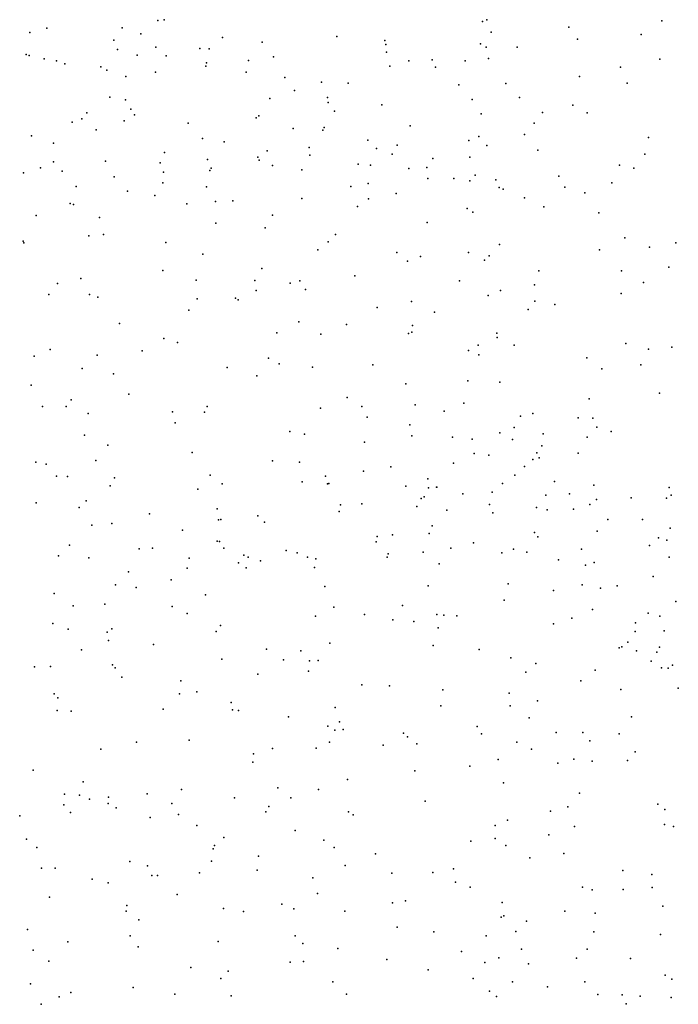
# Model space of a CAD drawing. Header units: metres. Extents: x -25 to 25, y -27.7 to 27.8.
# Tile 36 of 209: x -4.7 to -3.3, y -18.2 to -16.1. Entities that reach past the tile are written whole.
import ezdxf

# ---------------------------------------------------------------- set-up
doc = ezdxf.new("R2010")
doc.units = ezdxf.units.M

msp = doc.modelspace()

# ---------------------------------------------------------------- linework, layer by layer
for p in [(-4.4478, -16.0848, 13.3082), (-4.4339, -16.0831, 4.2613), (-3.7513, -16.087, -13.7262), (-3.742, -16.0832, 4.4169), (-3.3666, -16.0855, -9.6423), (-4.7223, -16.1108, 4.0479), (-4.6861, -16.1016, 13.4164), (-4.5243, -16.1009, -4.7405), (-4.4839, -16.1135, 9.3433), (-3.7324, -16.1097, 12.3791), (-3.5657, -16.0992, 4.3403), (-4.5422, -16.1268, -8.3876), (-4.3092, -16.1216, -8.5058), (-4.2237, -16.1314, 4.3196), (-4.0633, -16.1193, 2.7074), (-3.961, -16.1279, 11.8021), (-3.7556, -16.1346, 2.478), (-3.5474, -16.1252, 0.5102), (-3.411, -16.1152, 4.2271), (-4.5342, -16.1468, 2.765), (-4.4522, -16.1419, 8.3208), (-4.3577, -16.1447, 0.5404), (-4.3375, -16.1456, -4.6933), (-3.9585, -16.1361, -8.7509), (-3.9571, -16.1531, -4.537), (-3.7435, -16.1418, 12.1484), (-3.6771, -16.1419, -9.1122), (-4.7304, -16.1578, 2.8134), (-4.7235, -16.1596, -8.3685), (-4.6915, -16.1673, 0.633), (-4.6652, -16.1715, -14.1425), (-4.4918, -16.1595, 8.9266), (-4.43, -16.1605, 11.6937), (-4.3436, -16.1757, 2.7952), (-4.2533, -16.1705, 8.0316), (-4.1995, -16.1627, 19.7076), (-3.9095, -16.1717, 12.8457), (-3.8594, -16.1694, 19.4774), (-3.7883, -16.171, -4.5171), (-3.7382, -16.1666, 7.4539), (-3.3704, -16.168, 19.4096), (-4.6473, -16.178, 19.955), (-4.5699, -16.184, 4.02), (-4.5574, -16.1917, 8.5468), (-4.4528, -16.1954, -8.5055), (-4.3448, -16.183, -13.9843), (-4.2585, -16.196, 11.718), (-3.9497, -16.1825, 7.7282), (-3.8523, -16.1846, 0.5767), (-3.4552, -16.1848, -4.4856), (-4.5161, -16.2048, 0.6013), (-4.1753, -16.2069, 0.589), (-4.0962, -16.2171, -8.7527), (-4.0393, -16.2192, -13.7604), (-3.7008, -16.2197, -13.6245), (-3.5427, -16.2052, 2.3803), (-3.4407, -16.2196, 7.2442), (-4.1542, -16.2349, 4.1498), (-3.8022, -16.2229, -9.0347), (-4.5508, -16.2492, 9.1288), (-4.5169, -16.2548, 8.1888), (-4.2073, -16.2521, -13.823), (-4.0835, -16.25, 2.8758), (-4.0826, -16.2609, -4.5865), (-3.7735, -16.2545, 4.1316), (-3.6719, -16.2497, -9.3351), (-4.6, -16.2829, 9.3453), (-4.5053, -16.2753, 13.4186), (-4.0686, -16.2795, 11.7741), (-3.9669, -16.2654, 12.9578), (-3.6226, -16.2822, -4.4569), (-3.5573, -16.2666, -13.5175), (-3.5266, -16.283, 19.2137), (-4.6316, -16.3026, 3.7317), (-4.6105, -16.2959, -13.9979), (-4.5196, -16.3003, -8.5992), (-4.498, -16.2872, 2.9281), (-4.2368, -16.2936, 13.2717), (-4.2311, -16.2893, -4.6866), (-3.7542, -16.2852, 12.5199), (-4.5802, -16.3196, -4.8645), (-4.3824, -16.3048, 19.8644), (-4.157, -16.3162, 7.8635), (-4.0934, -16.3203, 13.1436), (-4.0907, -16.314, 3.9973), (-3.9061, -16.311, 11.8759), (-3.6403, -16.3051, 7.4387), (-4.7184, -16.3323, 13.5691), (-4.3518, -16.3376, 3.8194), (-4.3054, -16.345, 3.0426), (-3.9975, -16.3414, 3.0072), (-3.7803, -16.3422, 12.0857), (-3.7589, -16.3338, 19.2561), (-3.6611, -16.3296, -9.4956), (-3.3952, -16.3358, 2.4729), (-4.6712, -16.3483, -8.6227), (-4.4332, -16.3679, 3.6914), (-4.2133, -16.3643, 11.7591), (-4.1232, -16.3569, -8.9535), (-3.9787, -16.3592, -13.6453), (-3.9342, -16.3519, -9.1172), (-3.7416, -16.353, 12.2917), (-3.6325, -16.3631, 3.8246), (-4.6717, -16.3877, 8.2566), (-4.5597, -16.3864, 3.5509), (-4.3411, -16.3828, 7.9024), (-4.2329, -16.3782, 3.7284), (-4.2306, -16.3847, 19.7634), (-4.1215, -16.3737, 0.6439), (-3.9451, -16.3714, 3.8379), (-3.8578, -16.3809, 12.8078), (-3.7782, -16.3781, -4.4432), (-3.4026, -16.3717, 3.8081), (-4.6995, -16.4011, 9.0385), (-4.6532, -16.4078, -13.8719), (-4.4427, -16.3902, -8.8462), (-4.4357, -16.4102, 3.231), (-4.3359, -16.4068, 3.5241), (-4.3336, -16.4015, -4.779), (-4.2019, -16.3959, 3.2756), (-4.1385, -16.4048, 3.4921), (-4.0181, -16.393, -4.5356), (-3.9914, -16.3948, 3.2296), (-3.9095, -16.4025, 0.6352), (-3.8707, -16.3999, 3.661), (-3.4569, -16.3952, -4.3901), (-3.4266, -16.4014, 19.0933), (-4.7356, -16.4116, 8.8569), (-4.5413, -16.4201, 13.5417), (-3.8686, -16.4236, 19.3675), (-3.8124, -16.4238, 3.3167), (-3.7786, -16.4287, 3.1374), (-3.7666, -16.4163, 3.5384), (-3.7227, -16.4264, 7.5544), (-3.5871, -16.4186, 2.6916), (-4.623, -16.4412, -8.9277), (-4.5129, -16.451, 0.7011), (-4.4372, -16.4333, -13.744), (-4.3431, -16.4414, 13.4412), (-4.0333, -16.4408, 19.5759), (-3.9965, -16.4347, -9.2757), (-3.7151, -16.4432, 2.9812), (-3.7065, -16.4465, -9.5929), (-3.5743, -16.4423, -13.4637), (-3.4735, -16.4328, 3.6105), (-4.4539, -16.4599, -9.0693), (-4.3242, -16.4728, -9.16), (-4.2867, -16.4716, -13.6518), (-4.1384, -16.4663, 13.2938), (-3.9958, -16.4674, 13.0966), (-3.9367, -16.456, -9.4183), (-3.6612, -16.4652, 19.0896), (-3.5316, -16.4544, 7.3845), (-4.6359, -16.4775, 8.0763), (-4.6283, -16.4793, 19.95), (-4.3857, -16.4782, 19.8795), (-4.019, -16.4835, 11.7957), (-3.7842, -16.4883, 19.1999), (-3.6193, -16.4844, 3.1074), (-4.7086, -16.5034, 9.4427), (-4.5727, -16.5073, -13.7123), (-4.2016, -16.5021, -4.6888), (-3.7716, -16.4959, 12.1196), (-3.5014, -16.4975, 2.8249), (-4.3235, -16.5193, 7.8073), (-4.2175, -16.5296, -9.3248), (-3.8699, -16.5179, 11.9284), (-4.7366, -16.5579, -13.6792), (-4.5955, -16.5469, 13.658), (-4.5642, -16.544, -9.1769), (-4.0667, -16.5436, -9.4736), (-3.4458, -16.5509, 3.0466), (-4.735, -16.5617, 11.6911), (-4.4304, -16.5609, -4.837), (-4.1042, -16.577, 0.7027), (-4.0826, -16.5597, -4.5678), (-3.7145, -16.5651, -13.4674), (-3.5, -16.5767, -9.8709), (-3.3931, -16.5708, 0.5959), (-3.3365, -16.5618, 3.248), (-4.3508, -16.5858, 0.7382), (-3.9346, -16.5824, 7.6615), (-3.884, -16.5907, 12.9744), (-3.7812, -16.5824, 12.7468), (-3.7471, -16.5988, -9.7273), (-3.7368, -16.5894, 12.4182), (-4.4372, -16.6214, -13.5552), (-4.2246, -16.6167, 19.7357), (-3.9117, -16.601, 0.673), (-3.351, -16.6136, -4.2747), (-4.613, -16.6379, 0.7624), (-4.3652, -16.6418, 11.7874), (-4.0248, -16.6325, 13.2769), (-3.6305, -16.6218, 7.5278), (-3.4531, -16.6218, 7.4084), (-4.6627, -16.6488, 7.9962), (-4.2397, -16.6426, 7.712), (-4.1635, -16.6485, 11.7906), (-4.1431, -16.6434, -9.615), (-4.131, -16.6617, 13.4645), (-3.8007, -16.6432, -4.3746), (-3.6395, -16.6518, -4.3231), (-3.4054, -16.6469, -10.0446), (-4.6815, -16.6727, -13.4111), (-4.5945, -16.6728, -9.3473), (-4.5761, -16.6784, 13.76), (-4.3634, -16.682, 19.8212), (-4.2813, -16.6806, -13.5021), (-4.2751, -16.684, 13.6127), (-4.2367, -16.6643, -4.6929), (-3.7391, -16.6745, 12.2024), (-3.7126, -16.6642, 18.9983), (-3.4537, -16.6706, -13.2113), (-3.9773, -16.7006, -4.4396), (-3.9038, -16.6878, 11.8712), (-3.6532, -16.705, -13.3553), (-3.6386, -16.6869, -9.8851), (-3.596, -16.6939, 0.6574), (-4.3813, -16.7065, -9.5416), (-3.8541, -16.7107, -9.8045), (-4.5298, -16.7347, 19.8679), (-4.1454, -16.7313, 19.6168), (-4.0432, -16.7372, 7.6157), (-3.9015, -16.7388, 19.2501), (-4.4347, -16.7673, 13.7916), (-4.1927, -16.755, 0.7695), (-4.0977, -16.7576, -9.7793), (-3.9097, -16.7563, 0.7201), (-3.9028, -16.7531, 13.1321), (-3.7203, -16.7554, 12.3843), (-3.7198, -16.7646, 12.6548), (-4.4057, -16.7756, -13.4392), (-3.7602, -16.7813, 12.8561), (-3.6832, -16.7811, 7.5375), (-3.4434, -16.7777, 18.6263), (-3.3952, -16.7896, -10.4458), (-3.3448, -16.7852, -12.8501), (-4.7129, -16.805, -9.4064), (-4.6787, -16.7904, -4.8582), (-4.5782, -16.8024, 7.8024), (-4.4815, -16.7936, -4.799), (-4.2105, -16.8091, -13.4533), (-3.7812, -16.7925, 12.011), (-3.7591, -16.8018, 0.7117), (-3.5273, -16.8085, -10.1223), (-4.6102, -16.8313, -13.2926), (-4.2986, -16.8289, 7.5998), (-4.1876, -16.8215, 13.7265), (-4.1159, -16.8284, -4.5106), (-3.9864, -16.8237, 13.4736), (-3.4952, -16.8322, -4.3048), (-3.4116, -16.8233, -10.6639), (-4.5429, -16.8428, 0.824), (-4.2352, -16.8473, -9.8248), (-4.7192, -16.8671, 7.9377), (-3.9155, -16.8644, 7.5523), (-3.7823, -16.8574, -4.3885), (-3.7136, -16.8604, 12.2128), (-4.5098, -16.8867, -9.664), (-4.0413, -16.8932, 19.3645), (-3.3711, -16.8845, -12.6314), (-4.6955, -16.9127, -13.1009), (-4.6445, -16.9125, 11.7099), (-4.6333, -16.8982, -9.5721), (-4.342, -16.9125, 11.793), (-4.0984, -16.9161, 7.5236), (-4.0102, -16.9131, -4.4317), (-3.8954, -16.909, 13.3153), (-3.7911, -16.9054, 18.956), (-3.522, -16.896, -10.3877), (-4.5973, -16.928, 7.7151), (-4.4162, -16.9241, 0.8572), (-4.3474, -16.9253, -4.6422), (-3.9988, -16.9356, 11.891), (-3.8334, -16.9228, -10.0974), (-3.6697, -16.9335, 0.7636), (-3.6433, -16.9278, -13.1322), (-3.546, -16.9368, -12.9549), (-3.5141, -16.9377, -11.0257), (-4.4106, -16.9475, 13.9829), (-3.9069, -16.9522, 19.0847), (-3.6829, -16.958, 12.7984), (-3.5057, -16.9574, 18.6053), (-4.6053, -16.9746, 14.0909), (-4.1642, -16.9666, 0.8476), (-4.1327, -16.9721, -9.9711), (-3.9028, -16.9754, 13.5553), (-3.8154, -16.9787, 7.5072), (-3.7139, -16.9696, 12.9495), (-3.6213, -16.9714, 18.7342), (-3.5262, -16.9785, -12.7629), (-3.4753, -16.9666, 0.7843), (-4.5551, -16.9958, -13.1506), (-4.0044, -16.9893, 13.7769), (-3.7732, -16.9826, 12.0309), (-3.6867, -16.9834, -4.3998), (-3.6235, -16.997, -10.4882), (-4.3737, -17.0114, 19.6063), (-3.7689, -17.0136, 13.1581), (-3.7373, -17.0171, -10.3062), (-3.6347, -17.0122, 7.4817), (-3.5462, -17.0127, -12.6067), (-4.7097, -17.0322, 7.759), (-4.6875, -17.0364, 14.2332), (-4.5804, -17.0288, -9.6763), (-4.2019, -17.0292, 14.014), (-4.1437, -17.0323, 19.3458), (-3.9476, -17.042, -13.2426), (-3.8133, -17.0342, 13.3744), (-3.6608, -17.0414, -10.6935), (-3.6434, -17.0264, -11.2441), (-3.6294, -17.0229, 12.6567), (-4.6648, -17.0619, -12.8151), (-4.6413, -17.0633, -4.7162), (-4.3354, -17.0599, -9.8711), (-4.0882, -17.0619, -11.7016), (-4.0061, -17.0514, 0.8472), (-3.6818, -17.0598, 12.1994), (-4.5499, -17.0833, -13.0124), (-4.5405, -17.0655, 0.9941), (-4.3096, -17.079, 19.4772), (-4.1381, -17.0747, -4.446), (-4.0836, -17.0786, -11.9267), (-4.0807, -17.0783, 19.2013), (-3.9156, -17.0836, -12.0766), (-3.8685, -17.0678, -11.5216), (-3.8499, -17.0856, -11.688), (-3.7079, -17.0778, -11.4204), (-3.5968, -17.0736, 0.8084), (-3.5126, -17.0813, -11.4072), (-4.3622, -17.0901, 11.7954), (-3.8764, -17.1069, 12.0035), (-3.8673, -17.087, 18.9208), (-3.8492, -17.0861, 0.8321), (-3.7932, -17.0998, -11.8924), (-3.7306, -17.0962, -12.1406), (-3.6149, -17.103, 12.8362), (-3.5645, -17.1002, -12.13), (-3.3503, -17.0867, 17.9608), (-3.3465, -17.103, 17.7588), (-4.7088, -17.1197, -9.6334), (-4.6013, -17.1149, 7.5201), (-4.0558, -17.124, -11.3715), (-4.0103, -17.1217, -12.2327), (-3.892, -17.1276, -4.4423), (-3.8826, -17.1102, 13.8386), (-3.7363, -17.1231, -12.6448), (-3.521, -17.1232, -4.4171), (-3.5066, -17.1126, 7.4435), (-3.432, -17.1084, 18.3728), (-3.356, -17.1096, 0.8244), (-4.6164, -17.1293, 19.6624), (-4.4656, -17.1428, 14.2503), (-4.3207, -17.132, 7.373), (-4.2328, -17.1471, -13.1548), (-4.0586, -17.138, -13.1568), (-3.8273, -17.1353, -11.0303), (-3.7288, -17.1409, -4.4456), (-3.6354, -17.1293, 12.9913), (-3.6121, -17.1344, -11.9326), (-3.5556, -17.1333, -11.5759), (-4.5895, -17.1672, -12.5921), (-4.5462, -17.1641, -12.7625), (-4.3175, -17.1561, -12.0655), (-4.3126, -17.1551, -11.605), (-4.2189, -17.1609, -12.2602), (-3.8594, -17.1688, -12.5587), (-3.4823, -17.1553, -11.7185), (-3.4075, -17.1555, 18.166), (-4.3948, -17.1781, -11.8541), (-3.977, -17.1913, -12.4257), (-3.9439, -17.188, 0.9213), (-3.8653, -17.1852, -12.881), (-3.6392, -17.183, 13.2069), (-3.5054, -17.1801, 6.0257), (-3.3487, -17.1737, 5.9266), (-4.6374, -17.2104, 11.6069), (-4.3201, -17.2019, -12.3939), (-4.3156, -17.2024, 19.3341), (-3.9791, -17.2028, -13.0002), (-3.7705, -17.2052, 18.7384), (-3.6321, -17.1923, 12.3581), (-3.3927, -17.2109, 6.1915), (-3.3736, -17.1942, 5.7425), (-3.3553, -17.1998, 7.3699), (-4.6605, -17.2334, -12.4663), (-4.4877, -17.2182, 7.3804), (-4.4595, -17.2165, -12.1732), (-4.3058, -17.2164, -12.9647), (-4.2635, -17.2316, 11.8617), (-4.1721, -17.222, 7.3146), (-4.149, -17.227, 14.2022), (-3.9538, -17.2286, -11.1209), (-3.8786, -17.2251, 14.0603), (-3.819, -17.2168, -10.7687), (-3.7097, -17.2266, 5.8666), (-3.6845, -17.219, 12.1913), (-3.6559, -17.2256, 13.5179), (-3.5384, -17.2186, 18.439), (-4.5955, -17.2372, 19.5416), (-4.3807, -17.2383, -12.8292), (-4.2745, -17.248, -9.9597), (-4.2538, -17.2357, -11.4465), (-4.2275, -17.2441, 1.146), (-4.1269, -17.2363, -12.9688), (-4.1084, -17.2399, -12.555), (-3.9555, -17.2357, 18.8662), (-3.8443, -17.2502, 7.3792), (-3.5884, -17.2415, 6.1457), (-3.5301, -17.2529, 13.0162), (-3.5113, -17.2475, 12.8575), (-3.3508, -17.2363, -4.3744), (-4.5106, -17.2676, 14.3623), (-4.3849, -17.2595, 1.199), (-4.2582, -17.2586, -12.7045), (-4.1118, -17.2581, 11.9496), (-4.5386, -17.2954, 1.2281), (-4.419, -17.2845, -11.5568), (-3.8679, -17.2972, -10.6379), (-3.6961, -17.2931, 14.0114), (-3.5374, -17.295, 13.2692), (-3.3848, -17.2778, 17.6257), (-4.6704, -17.3141, 7.4163), (-4.4943, -17.3013, 11.698), (-4.3451, -17.317, 19.166), (-4.0897, -17.299, -11.2392), (-3.5988, -17.3073, 0.843), (-3.4983, -17.3027, 18.1005), (-3.4622, -17.2975, 17.9421), (-4.5616, -17.3369, 19.3597), (-3.7046, -17.3281, 6.2077), (-3.3362, -17.3312, 17.4137), (-4.6292, -17.3402, -9.6833), (-4.417, -17.342, -4.5424), (-4.3848, -17.3566, 7.2444), (-4.07, -17.3432, 7.2794), (-4.0046, -17.3591, -10.3241), (-3.9227, -17.3398, -10.4975), (-3.8494, -17.3593, 14.2306), (-3.5151, -17.3484, 12.4964), (-3.3957, -17.3564, 5.4438), (-4.6729, -17.3781, -12.2533), (-4.1095, -17.3626, 1.2024), (-3.9436, -17.3706, -4.458), (-3.8988, -17.3737, 5.9365), (-3.8344, -17.3607, 12.0729), (-3.8062, -17.362, 5.5868), (-3.5987, -17.3788, 14.1454), (-3.5596, -17.367, 13.9866), (-3.423, -17.3769, 13.0791), (-3.3705, -17.3627, 6.4912), (-4.6399, -17.3904, 11.4825), (-4.5563, -17.3967, -11.6267), (-4.5461, -17.3897, -4.6435), (-4.3223, -17.3957, 1.307), (-4.3132, -17.3823, 19.0196), (-3.846, -17.3878, 18.6101), (-3.4238, -17.3951, 13.4091), (-3.3611, -17.3941, -4.3842), (-4.5534, -17.4149, 19.2032), (-4.4571, -17.423, -11.4702), (-4.0787, -17.4205, 11.9737), (-3.4391, -17.4183, 13.8497), (-4.6118, -17.4351, -11.8297), (-4.2149, -17.4333, -4.4775), (-4.1408, -17.4371, -11.1924), (-3.857, -17.4256, 1.0364), (-3.7581, -17.4342, 18.464), (-3.458, -17.4304, 12.6218), (-3.4525, -17.4283, 17.7137), (-3.4209, -17.4369, 12.7959), (-3.3773, -17.44, 13.5531), (-3.3717, -17.4292, 7.258), (-4.3103, -17.455, 14.3426), (-4.1781, -17.4561, 18.7736), (-4.1222, -17.4584, -10.1991), (-4.1039, -17.4579, 14.3006), (-3.6901, -17.452, 6.3809), (-3.6365, -17.4639, 14.3219), (-3.3894, -17.4594, 17.5317), (-4.7125, -17.4711, 19.1818), (-4.6783, -17.4704, 7.3352), (-4.545, -17.4669, 1.3519), (-4.5394, -17.4733, 7.2453), (-4.2335, -17.487, 11.8832), (-4.1246, -17.4804, 7.2122), (-3.6585, -17.4826, 12.2805), (-3.5095, -17.4784, 6.5755), (-3.3674, -17.4737, 13.9852), (-3.3528, -17.4739, 6.7283), (-3.3436, -17.4673, 12.9561), (-4.525, -17.4931, -9.7693), (-4.3987, -17.5015, 1.3975), (-3.5404, -17.5009, 12.455), (-4.6701, -17.5293, 18.9676), (-4.4009, -17.5293, 18.8151), (-4.3642, -17.5247, -11.3213), (-4.0098, -17.51, -10.909), (-3.9509, -17.5121, 5.5757), (-3.8365, -17.5203, 18.3524), (-3.6942, -17.5275, 0.9531), (-3.4545, -17.5197, -4.4047), (-3.331, -17.5171, 17.3738), (-4.6626, -17.5376, -11.5945), (-4.2904, -17.5476, -10.0089), (-3.6332, -17.5442, 5.3032), (-4.664, -17.5648, -9.6842), (-4.634, -17.566, 14.4972), (-4.4362, -17.562, -4.6384), (-4.2875, -17.5635, 18.6834), (-4.2749, -17.565, 7.1734), (-4.0675, -17.5582, -10.3825), (-3.8404, -17.5552, 14.3465), (-3.6919, -17.5549, 6.5018), (-4.1672, -17.5782, 1.4015), (-4.0582, -17.5894, 18.4828), (-3.651, -17.5809, 17.8711), (-3.4316, -17.5786, 14.4415), (-4.083, -17.5983, 11.9508), (-4.0683, -17.6069, -4.4716), (-4.05, -17.6058, -10.6403), (-3.9207, -17.6137, 7.2337), (-3.7625, -17.5992, 1.0734), (-3.5931, -17.6123, 6.6385), (-3.5359, -17.6119, 7.2194), (-4.4935, -17.6325, 11.5437), (-4.3808, -17.6283, 14.4042), (-4.0796, -17.6328, 5.7932), (-3.9119, -17.6215, 5.4625), (-3.7534, -17.6146, 17.9972), (-3.6777, -17.633, -4.4335), (-3.5208, -17.6298, 5.2389), (-3.4581, -17.615, 12.6), (-4.5703, -17.6477, 18.7103), (-4.202, -17.6461, 14.3772), (-4.108, -17.6455, -10.8914), (-3.9639, -17.6391, 18.2919), (-3.8918, -17.6366, 1.2549), (-3.6457, -17.6481, 12.3261), (-3.4233, -17.6535, 6.9281), (-4.2439, -17.6756, 18.4929), (-4.2425, -17.6578, -11.0793), (-3.7175, -17.6702, 14.431), (-3.5549, -17.6693, 14.4884), (-3.5155, -17.6734, 6.7946), (-3.4397, -17.6721, 7.0935), (-4.7155, -17.6931, 18.6555), (-3.896, -17.6942, 6.3568), (-3.7781, -17.6842, 5.3089), (-3.5896, -17.6775, 0.8746), (-4.6079, -17.7176, -9.7693), (-4.0409, -17.7126, 5.5767), (-4.3966, -17.7345, 18.4776), (-4.1901, -17.7307, 18.3036), (-4.1028, -17.7346, 5.951), (-3.7064, -17.7197, 6.6129), (-4.6482, -17.744, 1.4482), (-4.6161, -17.7468, 11.0507), (-4.5941, -17.7552, 18.525), (-4.5535, -17.7507, -11.2494), (-4.4706, -17.7433, -9.9222), (-4.283, -17.7523, 11.7176), (-4.1621, -17.7521, -10.651), (-3.8743, -17.7596, 17.9097), (-3.5427, -17.7419, -4.391), (-4.6496, -17.7674, -4.7944), (-4.5545, -17.7647, 7.2021), (-4.5373, -17.7739, 11.2501), (-4.418, -17.7644, -11.1351), (-4.2163, -17.7824, 1.4936), (-4.2092, -17.771, -4.5702), (-4.0385, -17.7826, 1.4392), (-3.6054, -17.7807, 7.1457), (-3.5679, -17.7715, 12.4708), (-3.3752, -17.7661, 12.7349), (-3.3597, -17.7775, 0.7053), (-4.7441, -17.7907, 10.8387), (-4.6354, -17.7836, 14.505), (-4.4639, -17.7946, 11.4266), (-4.4034, -17.7881, 14.4241), (-4.0289, -17.789, 18.0041), (-3.6977, -17.8001, 5.2405), (-4.3641, -17.8114, -10.1538), (-4.1533, -17.822, 11.7941), (-3.7241, -17.8116, 12.2116), (-3.5539, -17.8139, 6.9264), (-3.3606, -17.8096, 5.1932), (-3.3411, -17.8138, 14.7381), (-4.7296, -17.841, -9.6861), (-4.3058, -17.837, -10.8629), (-4.0912, -17.8429, 5.6925), (-3.7761, -17.8452, -4.4657), (-3.724, -17.8395, 1.1899), (-3.609, -17.8313, 14.5795), (-4.7071, -17.859, 7.3195), (-4.3293, -17.8613, 18.1393), (-4.3261, -17.8544, -10.3056), (-4.0695, -17.8589, 7.203), (-3.701, -17.8544, 6.6897), (-4.3328, -17.8882, -4.6733), (-4.232, -17.8772, 17.9984), (-3.9809, -17.872, 5.472), (-3.6495, -17.8812, 17.6156), (-3.5764, -17.8713, 0.9069), (-4.697, -17.9034, -11.18), (-4.6679, -17.903, 18.2547), (-4.5081, -17.8891, 18.1857), (-4.4698, -17.8984, 7.2081), (-4.2346, -17.9072, 7.1932), (-4.0457, -17.8977, 17.8826), (-3.8136, -17.9043, 1.3319), (-3.4497, -17.908, 17.2907), (-4.5889, -17.9268, -4.7679), (-4.4606, -17.9186, -10.9351), (-4.4481, -17.919, 1.5328), (-4.358, -17.9129, -10.6602), (-4.1153, -17.9237, 1.5169), (-3.9454, -17.9138, 6.3743), (-3.8579, -17.9127, 6.5047), (-3.3881, -17.9164, 12.7009), (-4.5544, -17.9343, 18.0363), (-3.8088, -17.933, 7.1932), (-3.7779, -17.944, 14.5862), (-3.5364, -17.9441, 5.185), (-3.5157, -17.9498, 12.5226), (-3.4494, -17.9486, 0.7448), (-3.3869, -17.9443, 17.1112), (-4.6802, -17.9653, 17.832), (-4.406, -17.9599, -10.5187), (-4.1051, -17.9576, 6.0329), (-4.5145, -17.9835, -10.1525), (-4.3065, -17.9894, 11.4576), (-4.1814, -17.9802, 11.6579), (-4.156, -17.9901, -4.6464), (-3.9445, -17.9773, -4.5783), (-3.9162, -17.9733, 11.8801), (-3.7086, -17.9768, 5.2374), (-3.3643, -17.9845, 14.9572), (-4.5153, -17.9956, 11.0563), (-4.4886, -18.0136, -10.3281), (-4.2636, -17.9958, 17.8221), (-4.0464, -17.9951, 6.1903), (-3.7113, -18.0081, 6.7296), (-3.7053, -18.0055, -4.4778), (-3.5747, -17.9952, 17.406), (-3.5095, -17.9997, -4.3792), (-4.7274, -18.0348, 17.6255), (-3.9341, -18.0295, 14.5467), (-3.6567, -18.0169, 12.2846), (-4.5069, -18.0482, 14.4995), (-4.153, -18.0479, 14.4813), (-3.8556, -18.0399, 5.3538), (-3.7432, -18.0484, 17.541), (-3.6794, -18.039, 1.2239), (-3.5125, -18.0393, 17.2185), (-3.3691, -18.0456, -4.2954), (-4.6405, -18.0609, -10.0088), (-4.4901, -18.0721, 17.7208), (-4.3186, -18.0605, 11.2872), (-4.1366, -18.0649, 1.5834), (-4.0615, -18.0751, 5.7114), (-3.6674, -18.0765, 6.9756), (-3.5268, -18.0765, 14.8684), (-4.7152, -18.079, 10.8198), (-3.9563, -18.0993, 7.2979), (-3.7959, -18.0817, 6.5883), (-3.716, -18.0952, 12.0569), (-3.5493, -18.096, 0.9952), (-3.4339, -18.097, 16.7277), (-4.6813, -18.1024, -10.8299), (-4.3767, -18.1165, 1.6131), (-4.1641, -18.1045, 11.5014), (-4.135, -18.103, 17.6894), (-3.746, -18.1052, 1.3702), (-3.6525, -18.1082, 17.3315), (-4.3128, -18.1399, 17.661), (-4.2971, -18.1238, 14.5008), (-3.8677, -18.1213, 1.4711), (-3.7714, -18.1395, -4.5834), (-3.3595, -18.1329, 5.1875), (-3.3452, -18.1413, 15.2773), (-4.7211, -18.1509, -9.8691), (-4.5006, -18.1592, 7.3799), (-4.0724, -18.1466, 5.949), (-3.6868, -18.1472, 6.8195), (-3.6119, -18.1573, 17.1225), (-3.5314, -18.1471, 16.8717), (-4.6594, -18.179, -10.174), (-4.6344, -18.1699, -10.3581), (-4.4111, -18.1732, 11.0194), (-4.2907, -18.1772, 11.144), (-4.043, -18.1737, -4.6803), (-3.736, -18.167, 11.8909), (-3.7209, -18.1784, 14.7809), (-3.504, -18.1738, 16.5708), (-3.4518, -18.1751, 16.3775), (-3.4131, -18.1775, 16.1917), (-3.3466, -18.1803, 15.6085), (-4.6978, -18.1951, 7.567), (-3.4428, -18.1942, 0.8074)]:
    msp.add_point(p)

doc.saveas('drawing.dxf')
